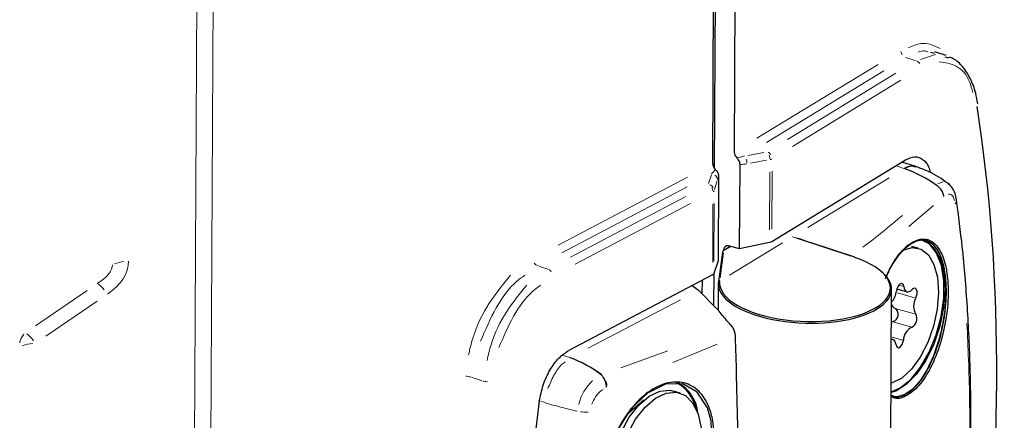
# Model space of a CAD drawing. Header units: millimetres. Extents: x 0 to 4205, y 0 to 2970.
# Tile 12 of 87: x 1590 to 1670, y 616 to 649. Entities that reach past the tile are written whole.
import ezdxf

# ---------------------------------------------------------------- set-up
doc = ezdxf.new("R2010")
doc.units = ezdxf.units.MM
doc.header["$LTSCALE"] = 5

msp = doc.modelspace()

# ---------------------------------------------------------------- linework, layer by layer
at = {"color": 8, "linetype": 'Continuous', "lineweight": 18}
for p, q in [((1603.425, 423.155), (1606.299, 980.343)), ((1607.623, 980.649), (1604.75, 423.461)), ((1663.049, 645.415), (1664.254, 645.831)), ((1649.841, 639.044), (1659.629, 645.021)), ((1660.087, 644.49), (1650.609, 638.702)), ((1652.323, 638.954), (1661.073, 644.297)), ((1661.473, 643.731), (1652.723, 638.387)), ((1649.107, 637.666), (1650.405, 637.901)), ((1650.611, 637.266), (1649.313, 637.031)), ((1650.858, 631.635), (1650.883, 636.316)), ((1651.076, 636.385), (1651.052, 631.705)), ((1661.707, 636.607), (1661.099, 636.806)), ((1633.773, 630.411), (1644.23, 635.912)), ((1645.943, 635.38), (1646.159, 636.08)), ((1646.639, 635.599), (1646.422, 634.899)), ((1660.516, 635.841), (1653.948, 631.83)), ((1664.467, 635.36), (1664.882, 635.521)), ((1644.208, 635.122), (1634.088, 629.799)), ((1634.772, 629.434), (1644.096, 634.34)), ((1644.477, 633.762), (1635.153, 628.857)), ((1646.269, 629.014), (1646.293, 633.716)), ((1646.392, 633.812), (1646.367, 629.108)), ((1664.115, 633.623), (1662.112, 631.904)), ((1652.904, 631.036), (1653.401, 630.919)), ((1657.429, 629.513), (1653.004, 630.982)), ((1647.589, 630.268), (1647.217, 630.041)), ((1651.912, 630.587), (1647.629, 627.972)), ((1647.151, 629.79), (1646.864, 627.762)), ((1661.329, 627.164), (1661.686, 627.067)), ((1591.573, 623.888), (1595.725, 626.731)), ((1636.209, 622.073), (1643.663, 625.994)), ((1661.189, 626.539), (1662.579, 626.161)), ((1596.557, 625.88), (1592.405, 623.038)), ((1661.104, 625.255), (1662.564, 624.858)), ((1660.807, 624.207), (1662.257, 623.812)), ((1660.758, 622.972), (1661.615, 622.738)), ((1646.634, 622.413), (1643.038, 620.911)), ((1634.185, 621.498), (1634.719, 621.319)), ((1638.848, 620.498), (1642.645, 621.87)), ((1637.292, 619.953), (1637.293, 619.952)), ((1637.719, 618.924), (1637.714, 618.923)), ((1632.647, 617.7), (1632.384, 617.788))]:
    msp.add_line(p, q, dxfattribs=at)
at = {"color": 7, "linetype": 'Continuous', "lineweight": 25}
for p, q in [((1648.896, 810.769), (1648.005, 637.923)), ((1646.272, 636.986), (1647.16, 809.172)), ((1646.423, 636.585), (1647.314, 809.476)), ((1664.178, 645.905), (1663.899, 645.978)), ((1665.137, 645.725), (1664.201, 646.03)), ((1665.033, 645.625), (1665.313, 645.551)), ((1651.047, 630.705), (1661.851, 637.303)), ((1662.685, 636.753), (1661.556, 637.123)), ((1648.443, 630.112), (1648.478, 636.926)), ((1646.745, 635.989), (1646.71, 629.143)), ((1664.334, 635.254), (1664.329, 635.258)), ((1647.147, 629.979), (1647.147, 629.999)), ((1647.181, 630.004), (1647.677, 630.306)), ((1648.443, 630.112), (1647.543, 630.34)), ((1650.853, 630.634), (1648.443, 630.112)), ((1657.746, 629.422), (1654.211, 630.595)), ((1662.877, 630.162), (1662.334, 630.309)), ((1646.71, 629.143), (1646.362, 628.103)), ((1647.068, 629.852), (1646.731, 627.472)), ((1646.264, 628.009), (1634.647, 621.898)), ((1645.407, 627.558), (1645.401, 626.477)), ((1646.365, 625.514), (1646.379, 628.154)), ((1644.616, 627.142), (1645.118, 626.76)), ((1646.614, 625.267), (1645.118, 626.76)), ((1646.718, 627.291), (1646.707, 625.153)), ((1646.723, 627.399), (1646.722, 627.393)), ((1660.605, 605.473), (1660.716, 626.851)), ((1661.148, 626.864), (1661.981, 626.638)), ((1660.808, 622.782), (1660.695, 622.812)), ((1637.248, 619.935), (1637.245, 619.938)), ((1643.631, 618.45), (1643.114, 618.613)), ((1640.7, 617.872), (1639.424, 616.776))]:
    msp.add_line(p, q, dxfattribs=at)
at = {"color": 7, "linetype": 'Continuous', "lineweight": 25, "flags": 128}
for points in [[(1663.127, 630.871), (1663.538, 630.716), (1664.169, 630.169), (1664.646, 629.303), (1664.94, 628.168), (1665.036, 626.83), (1664.926, 625.368), (1664.618, 623.865), (1664.129, 622.409), (1663.488, 621.085), (1662.733, 619.971), (1661.906, 619.129), (1661.056, 618.61), (1660.673, 618.489)], [(1660.673, 618.545), (1661.425, 618.869), (1662.265, 619.551), (1663.059, 620.532), (1663.759, 621.755), (1664.325, 623.148), (1664.725, 624.631), (1664.934, 626.118), (1664.941, 627.522), (1664.746, 628.762), (1664.359, 629.765), (1663.804, 630.474), (1663.112, 630.846), (1663.004, 630.87)], [(1661.735, 630.039), (1662.395, 630.209), (1663.096, 630.083), (1663.69, 629.618), (1664.14, 628.846), (1664.418, 627.813), (1664.505, 626.586)], [(1661.712, 627.06), (1661.673, 627.193), (1661.605, 627.278), (1661.516, 627.306), (1661.415, 627.273), (1661.313, 627.184), (1661.223, 627.047), (1661.153, 626.879), (1661.112, 626.698)], [(1661.712, 627.06), (1661.746, 626.909), (1661.801, 626.787), (1661.874, 626.697), (1661.962, 626.644), (1662.062, 626.629), (1662.169, 626.655), (1662.278, 626.718), (1662.386, 626.817)], [(1662.679, 626.134), (1662.742, 626.308), (1662.775, 626.489), (1662.774, 626.658), (1662.74, 626.797), (1662.675, 626.889), (1662.588, 626.924), (1662.488, 626.9), (1662.386, 626.817)], [(1664.505, 626.586), (1664.397, 625.24), (1664.101, 623.862), (1663.634, 622.536), (1663.027, 621.347), (1662.317, 620.37), (1661.549, 619.665), (1660.771, 619.277), (1660.638, 619.244)], [(1661.077, 622.36), (1661.043, 622.51), (1660.988, 622.633), (1660.915, 622.723), (1660.827, 622.776), (1660.727, 622.79), (1660.695, 622.786)], [(1661.077, 622.36), (1661.116, 622.227), (1661.184, 622.141), (1661.273, 622.114), (1661.374, 622.146), (1661.476, 622.236), (1661.566, 622.372), (1661.636, 622.54), (1661.677, 622.721)], [(1637.788, 609.419), (1638.51, 607.956), (1638.512, 607.954), (1639.627, 607.07), (1640.995, 606.869), (1642.455, 607.371), (1643.844, 608.514), (1645.011, 610.169), (1645.832, 612.152), (1646.221, 614.238), (1646.137, 616.188), (1645.843, 617.248), (1645.025, 618.531), (1643.855, 619.196), (1642.459, 619.168), (1640.996, 618.451), (1639.633, 617.135), (1638.526, 615.369), (1637.801, 613.349), (1637.543, 611.29), (1637.575, 610.561), (1637.575, 610.561)], [(1639.724, 607.833), (1639.639, 607.863), (1638.965, 608.303), (1638.445, 609.052), (1638.112, 610.064), (1637.987, 611.274), (1638.078, 612.606), (1638.378, 613.978), (1638.87, 615.301), (1639.522, 616.495), (1640.293, 617.482), (1641.134, 618.202), (1641.994, 618.609), (1642.818, 618.678), (1643.114, 618.613)], [(1639.386, 615.139), (1640.038, 616.332), (1640.809, 617.32), (1641.651, 618.04), (1642.51, 618.447), (1643.334, 618.516), (1644.069, 618.242), (1644.671, 617.642), (1645.101, 616.755), (1645.331, 615.635)]]:
    msp.add_lwpolyline(points, dxfattribs=at)
at = {"color": 8, "linetype": 'Continuous', "lineweight": 18, "flags": 128}
for points in [[(1632.112, 628.759), (1632.39, 628.665), (1632.951, 628.476)], [(1627.615, 619.445), (1627.196, 619.587), (1627.054, 619.636), (1626.777, 619.73)], [(1637.245, 619.938), (1637.285, 619.95), (1637.292, 619.953)]]:
    msp.add_lwpolyline(points, dxfattribs=at)
at = {"color": 8, "linetype": 'Continuous', "lineweight": 18}
for centre, radius, start, end in [((1662.035, 646.134), 0.567, 186.87447, 216.84895), ((1662.556, 644.792), 0.529, 33.23852, 64.71167), ((1650.523, 637.444), 0.529, 33.23852, 64.71167), ((1647.975, 637.015), 1.061, 1.84509, 18.53216), ((1649.826, 637.349), 1.061, 1.84509, 18.53216), ((1650.781, 637.941), 0.633, 282.79772, 294.32856), ((1646.183, 635.665), 0.483, 12.9815, 56.10017), ((1645.882, 634.767), 0.53, 34.77053, 75.22371), ((1645.696, 634.73), 0.6, 6.21577, 34.84903), ((1646.209, 634.922), 0.22, 299.44654, 319.16452), ((1599.09, 625.876), 3.226, 96.7312, 110.9056), ((1632.295, 629.259), 0.531, 211.21539, 242.42677), ((1632.768, 627.976), 0.531, 31.21539, 62.42677), ((1595.121, 625.249), 2.519, 37.77091, 53.47352), ((1646.818, 627.382), 0.0987, 97.40881, 141.66576), ((1646.824, 627.45), 0.0981, 96.54714, 141.39192), ((1591.705, 622.252), 1.441, 138.68281, 169.58687), ((1588.358, 620.341), 3.842, 37.29439, 49.22548), ((1591.645, 618.945), 3.519, 94.83811, 108.70793), ((1626.201, 617.794), 2.02, 75.85205, 86.50832), ((1628.191, 621.379), 2.018, 255.85569, 266.52328)]:
    msp.add_arc(centre, radius, start, end, dxfattribs=at)
at = {"color": 7, "linetype": 'Continuous', "lineweight": 25}
for centre, radius, start, end in [((1658.623, 627.392), 9.718, 54.04415, 71.24065), ((1657.737, 629.389), 0.0342, 74.20375, 123.40528), ((1659.505, 626.871), 1.616, 318.28513, 353.84321), ((1663.802, 625.473), 1.303, 149.48672, 209.60773), ((1662.019, 624.452), 0.751, 297.17067, 30.10291), ((1662.866, 622.707), 1.189, 115.07964, 179.30983), ((1631.464, 612.373), 9.521, 52.61408, 69.78775), ((1641.866, 616.544), 3.12, 12.70442, 61.44558), ((1641.961, 616.53), 3.133, 5.16256, 60.83597)]:
    msp.add_arc(centre, radius, start, end, dxfattribs=at)
at = {"color": 8, "linetype": 'Continuous', "lineweight": 18}
for centre, major_axis, ratio, start_param, end_param in [((2157.343, 431.993), (2277.094, -754.868), 0.020028, 1.796395, 1.796777), ((1648.88, 638.089), (1.363, 0.517), 0.294434, 4.092276, 4.564406), ((1646.164, 636.595), (0.611, 0.798), 0.294669, 4.376565, 4.848695), ((1649.104, 637.907), (1.774, 0.472), 0.484761, 4.226276, 4.54666), ((1646.66, 636.567), (0.178, 1.217), 0.15342, 3.920006, 4.24039), ((1593.586, 628.022), (4.184, 0.98), 0.415743, 5.400329, 6.183857), ((1593.321, 628.827), (5.751, 0.498), 0.631742, 5.441789, 6.225317), ((1653.72, 627.161), (6.898, -0.26), 0.422779, 3.097922, 3.120913)]:
    msp.add_ellipse(centre, major_axis=major_axis, ratio=ratio, start_param=start_param, end_param=end_param, dxfattribs=at)
at = {"color": 7, "linetype": 'Continuous', "lineweight": 25}
for centre, major_axis, ratio, start_param, end_param in [((1610.814, 583.718), (27.847, 102.292), 0.501856, 4.958314, 5.44341), ((1648.413, 637.804), (-0.247, 0.435), 0.746198, 0.914734, 1.978494), ((1646.68, 636.867), (-0.247, 0.435), 0.746198, 0.914734, 1.978494), ((1647.177, 629.91), (0.097, 0.105), 0.490275, 1.051081, 2.652106), ((1647.555, 629.879), (-0.247, 0.435), 0.746198, 5.66203, 7.19792), ((1650.629, 630.803), (0.5, 0.013), 0.387782, 5.166401, 5.69), ((1653.72, 627.161), (6.898, -0.26), 0.422779, 3.120913, 7.251806), ((1645.866, 628.118), (0.5, 0.012), 0.385996, 5.620846, 6.144445), ((1653.717, 627.071), (6.998, -0.26), 0.42254, 3.120706, 6.790803)]:
    msp.add_ellipse(centre, major_axis=major_axis, ratio=ratio, start_param=start_param, end_param=end_param, dxfattribs=at)
at = {"color": 8, "linetype": 'Continuous', "lineweight": 18}
for points, knots in [([(1662.063, 646.35), (1662.411, 646.505), (1663.347, 646.923), (1664.136, 646.539), (1664.632, 646.297)], [0, 0, 0, 0, 0.37135, 1, 1, 1, 1]), ([(1663.639, 646.047), (1663.56, 646.074), (1663.322, 646.156), (1663.049, 646.074), (1662.867, 646.02)], [0, 0, 0, 0, 0.331899, 1, 1, 1, 1]), ([(1667.277, 642.74), (1667.196, 643.044), (1666.93, 644.046), (1665.996, 645.043), (1665.043, 645.172), (1664.566, 645.236)], [0, 0, 0, 0, 0.178698, 0.589437, 1, 1, 1, 1]), ([(1662.933, 636.64), (1662.928, 636.644), (1662.914, 636.655), (1662.908, 636.663), (1662.912, 636.666), (1662.921, 636.664), (1662.932, 636.661), (1662.947, 636.656), (1662.966, 636.649), (1662.98, 636.643), (1662.988, 636.64)], [0, 0, 0, 0, 0.168015, 0.468783, 0.619327, 0.690411, 0.762264, 0.82351, 0.891177, 1, 1, 1, 1]), ([(1665.805, 634.017), (1665.791, 634.073), (1665.734, 634.286), (1665.564, 634.502), (1665.387, 634.519), (1665.302, 634.527)], [0, 0, 0, 0, 0.155706, 0.595555, 1, 1, 1, 1]), ([(1658.389, 630.235), (1658.394, 630.239), (1659.514, 631.06), (1660.554, 631.935), (1661.59, 632.807)], [0, 0, 0, 0, 0.0039013, 1, 1, 1, 1]), ([(1653.283, 630.9), (1653.12, 630.951), (1652.931, 631.011), (1652.742, 631.07), (1652.715, 631.078)], [0, 0, 0, 0, 0.860489, 1, 1, 1, 1]), ([(1626.544, 621.537), (1626.648, 621.989), (1626.991, 623.473), (1628.165, 625.844), (1629.349, 627.261), (1629.941, 627.969)], [0, 0, 0, 0, 0.1796207, 0.5899329, 1, 1, 1, 1]), ([(1631.089, 627.979), (1630.862, 627.819), (1630.025, 627.228), (1628.698, 625.4), (1627.914, 623.566), (1627.522, 622.648)], [0, 0, 0, 0, 0.1566091, 0.5781787, 1, 1, 1, 1]), ([(1628.038, 621.086), (1628.137, 621.514), (1628.463, 622.919), (1629.575, 625.165), (1630.696, 626.508), (1631.257, 627.179)], [0, 0, 0, 0, 0.179431, 0.589838, 1, 1, 1, 1]), ([(1632.368, 627.162), (1632.153, 627.01), (1631.364, 626.451), (1630.11, 624.724), (1629.37, 622.991), (1628.999, 622.125)], [0, 0, 0, 0, 0.157046, 0.578397, 1, 1, 1, 1]), ([(1666.281, 601.66), (1666.429, 603.074), (1666.801, 606.609), (1666.999, 612.109), (1667.07, 618.203), (1666.896, 622.118), (1666.809, 624.077)], [0, 0, 0, 0, 0.181755, 0.454437, 0.727119, 1, 1, 1, 1]), ([(1634.754, 621.307), (1635.154, 621.149), (1635.956, 620.832), (1636.796, 620.312), (1637.232, 619.996), (1637.292, 619.953)], [0, 0, 0, 0, 0.463262, 0.926524, 1, 1, 1, 1]), ([(1634.361, 620.986), (1634.262, 620.912), (1633.932, 620.664), (1633.413, 619.913), (1633.11, 619.191), (1632.958, 618.83)], [0, 0, 0, 0, 0.176402, 0.588201, 1, 1, 1, 1]), ([(1635.466, 617.537), (1635.495, 617.661), (1635.596, 618.096), (1635.966, 618.8), (1636.352, 619.234), (1636.546, 619.452)], [0, 0, 0, 0, 0.167197, 0.582674, 1, 1, 1, 1]), ([(1637.719, 619.051), (1637.718, 619.064), (1637.711, 619.184), (1637.674, 619.305), (1637.641, 619.414)], [0, 0, 0, 0, 0.104904, 1, 1, 1, 1]), ([(1637.417, 618.744), (1637.343, 618.7), (1637.115, 618.564), (1636.775, 618.149), (1636.589, 617.748), (1636.497, 617.548)], [0, 0, 0, 0, 0.195515, 0.59885, 1, 1, 1, 1]), ([(1632.664, 617.694), (1633.129, 617.553), (1633.969, 617.298), (1634.905, 617.081), (1635.323, 616.984)], [0, 0, 0, 0, 0.554106, 1, 1, 1, 1]), ([(1636.216, 616.906), (1636.184, 616.904), (1636.082, 616.896), (1635.866, 616.904), (1635.684, 616.925), (1635.593, 616.935)], [0, 0, 0, 0, 0.187058, 0.593529, 1, 1, 1, 1])]:
    msp.add_open_spline(points, degree=3, knots=knots, dxfattribs=at)
at = {"color": 7, "linetype": 'Continuous', "lineweight": 25}
for points, knots in [([(1667.673, 641.818), (1667.626, 642.115), (1667.505, 642.877), (1667.107, 643.906), (1666.495, 644.842), (1665.892, 645.425), (1665.47, 645.564), (1665.36, 645.601)], [0, 0, 0, 0, 0.159566, 0.410194, 0.663257, 0.912157, 1, 1, 1, 1]), ([(1648.478, 636.926), (1648.473, 636.98), (1648.463, 637.087), (1648.389, 637.251), (1648.301, 637.376), (1648.235, 637.441), (1648.213, 637.462)], [0, 0, 0, 0, 0.272116, 0.543017, 0.848368, 1, 1, 1, 1]), ([(1661.851, 637.303), (1662.099, 637.415), (1662.595, 637.638), (1663.24, 637.397), (1663.678, 636.931), (1663.796, 636.442), (1663.833, 636.29)], [0, 0, 0, 0, 0.289677, 0.579361, 0.868917, 1, 1, 1, 1]), ([(1646.48, 636.525), (1646.537, 636.464), (1646.637, 636.357), (1646.728, 636.162), (1646.74, 636.046), (1646.745, 635.989)], [0, 0, 0, 0, 0.407167, 0.713105, 1, 1, 1, 1]), ([(1662.672, 636.713), (1662.58, 636.754), (1662.303, 636.876), (1661.969, 636.706), (1661.748, 636.594)], [0, 0, 0, 0, 0.334578, 1, 1, 1, 1]), ([(1662.667, 636.701), (1662.555, 636.748), (1662.276, 636.864), (1661.945, 636.695), (1661.748, 636.594)], [0, 0, 0, 0, 0.403396, 1, 1, 1, 1]), ([(1665.428, 635.281), (1664.959, 635.625), (1664.126, 636.236), (1663.121, 636.601), (1662.682, 636.76)], [0, 0, 0, 0, 0.562733, 1, 1, 1, 1]), ([(1664.937, 634.329), (1664.936, 634.338), (1664.933, 634.389), (1664.909, 634.542), (1664.813, 634.788), (1664.61, 635.065), (1664.426, 635.191), (1664.334, 635.254)], [0, 0, 0, 0, 0.026334, 0.144386, 0.429619, 0.714809, 1, 1, 1, 1]), ([(1665.95, 634.079), (1665.92, 634.244), (1665.853, 634.621), (1665.642, 635.076), (1665.372, 635.292), (1665.277, 635.369)], [0, 0, 0, 0, 0.33658, 0.765688, 1, 1, 1, 1]), ([(1665.784, 595.746), (1665.975, 597.355), (1666.357, 600.578), (1666.773, 605.47), (1667.037, 610.414), (1667.151, 615.455), (1667.098, 620.476), (1666.866, 625.433), (1666.496, 629.971), (1666.132, 632.792), (1665.968, 634.06)], [0, 0, 0, 0, 0.118892, 0.23828, 0.364737, 0.492977, 0.625815, 0.758565, 0.891541, 1, 1, 1, 1]), ([(1665.881, 633.76), (1665.885, 633.765), (1665.898, 633.783), (1665.949, 633.865), (1665.995, 633.973), (1665.964, 634.057), (1665.956, 634.08)], [0, 0, 0, 0, 0.0518923, 0.1670614, 0.7714154, 1, 1, 1, 1]), ([(1654.219, 630.584), (1653.929, 630.686), (1653.617, 630.795), (1653.304, 630.893), (1653.283, 630.9)], [0, 0, 0, 0, 0.933964, 1, 1, 1, 1]), ([(1665.124, 627.394), (1665.085, 627.774), (1664.984, 628.765), (1664.708, 629.529), (1664.292, 630.269), (1663.781, 630.807), (1662.822, 630.898), (1661.781, 630.253), (1660.857, 629.16), (1660.4, 628.151), (1660.22, 627.751)], [0, 0, 0, 0, 0.0987487, 0.2573852, 0.2576123, 0.417114, 0.5768515, 0.7364493, 0.8957349, 1, 1, 1, 1]), ([(1660.233, 627.731), (1660.366, 628.02), (1660.68, 628.709), (1661.265, 629.573), (1661.93, 630.297), (1662.596, 630.733), (1663.218, 630.872), (1663.783, 630.724), (1664.283, 630.266), (1664.688, 629.537), (1664.853, 628.867), (1664.934, 628.542)], [0, 0, 0, 0, 0.083535, 0.198573, 0.312789, 0.426755, 0.541195, 0.656753, 0.775256, 0.891139, 1, 1, 1, 1]), ([(1660.24, 627.721), (1660.434, 628.15), (1660.908, 629.198), (1661.861, 630.326), (1662.921, 630.98), (1663.899, 630.888), (1664.672, 630.07), (1665.122, 628.815), (1665.226, 627.807), (1665.265, 627.421)], [0, 0, 0, 0, 0.109352, 0.26774, 0.426443, 0.585282, 0.743876, 0.901823, 1, 1, 1, 1]), ([(1664.934, 628.542), (1664.967, 628.351), (1665.064, 627.793), (1665.123, 626.732), (1665.057, 625.369), (1664.848, 623.958), (1664.508, 622.572), (1664.049, 621.28), (1663.494, 620.146), (1662.869, 619.226), (1662.204, 618.563), (1661.543, 618.208), (1661.031, 618.109), (1660.767, 618.232), (1660.691, 618.268)], [0, 0, 0, 0, 0.047297, 0.138054, 0.229556, 0.320862, 0.412609, 0.504613, 0.596258, 0.688045, 0.779775, 0.870845, 0.962611, 1, 1, 1, 1]), ([(1646.731, 627.472), (1646.73, 627.466), (1646.727, 627.442), (1646.724, 627.417), (1646.723, 627.399)], [0, 0, 0, 0, 0.249996, 1, 1, 1, 1]), ([(1660.716, 618.251), (1660.741, 618.233), (1661.052, 618.011), (1661.806, 618.258), (1662.842, 619.05), (1663.801, 620.534), (1664.557, 622.441), (1665.037, 624.574), (1665.176, 626.269), (1665.135, 627.151), (1665.124, 627.394)], [0, 0, 0, 0, 0.01358, 0.168846, 0.324465, 0.479859, 0.634492, 0.788295, 0.941743, 1, 1, 1, 1]), ([(1665.265, 627.421), (1665.277, 627.174), (1665.318, 626.278), (1665.176, 624.556), (1664.686, 622.391), (1663.915, 620.453), (1662.938, 618.949), (1661.882, 618.138), (1661.095, 617.897), (1660.762, 618.142), (1660.718, 618.174)], [0, 0, 0, 0, 0.057697, 0.209668, 0.361993, 0.515149, 0.669069, 0.82322, 0.977021, 1, 1, 1, 1]), ([(1647.716, 623.956), (1647.454, 624.261), (1647.059, 624.721), (1646.726, 625.129), (1646.614, 625.267)], [0, 0, 0, 0, 0.662737, 1, 1, 1, 1]), ([(1660.691, 624.238), (1660.755, 624.241), (1660.883, 624.245), (1661.056, 624.344), (1661.175, 624.485), (1661.243, 624.644), (1661.267, 624.809), (1661.241, 624.981), (1661.167, 625.136), (1661.077, 625.233), (1661.013, 625.273), (1660.998, 625.283)], [0, 0, 0, 0, 0.140273, 0.281228, 0.408321, 0.499572, 0.610153, 0.720586, 0.835019, 0.960061, 1, 1, 1, 1]), ([(1660.709, 625.581), (1660.746, 625.523), (1660.821, 625.403), (1660.938, 625.324), (1660.998, 625.283)], [0, 0, 0, 0, 0.482954, 1, 1, 1, 1]), ([(1647.716, 623.956), (1647.78, 623.872), (1647.908, 623.702), (1648.047, 623.375), (1648.071, 623.155), (1648.084, 623.041)], [0, 0, 0, 0, 0.323495, 0.646969, 1, 1, 1, 1]), ([(1648.084, 623.041), (1648.116, 621.998), (1648.315, 615.341), (1648.397, 608.728), (1648.466, 603.152)], [0, 0, 0, 0, 0.156719, 1, 1, 1, 1]), ([(1632.262, 617.794), (1632.35, 618.232), (1632.526, 619.107), (1633.097, 620.329), (1633.824, 621.344), (1634.372, 621.713), (1634.647, 621.898)], [0, 0, 0, 0, 0.249744, 0.499494, 0.749134, 1, 1, 1, 1]), ([(1637.688, 618.914), (1637.688, 618.923), (1637.688, 618.976), (1637.676, 619.136), (1637.612, 619.401), (1637.462, 619.71), (1637.32, 619.86), (1637.248, 619.935)], [0, 0, 0, 0, 0.025265, 0.14362, 0.429104, 0.714551, 1, 1, 1, 1]), ([(1637.584, 610.494), (1637.569, 610.738), (1637.512, 611.637), (1637.736, 613.333), (1638.483, 615.424), (1639.631, 617.253), (1641.04, 618.616), (1642.552, 619.357), (1643.993, 619.388), (1645.201, 618.702), (1645.943, 617.535), (1646.359, 616.029), (1646.436, 614.256), (1646.034, 612.098), (1645.185, 610.045), (1643.978, 608.33), (1642.542, 607.145), (1641.033, 606.626), (1639.617, 606.832), (1638.471, 607.748), (1637.794, 609.067), (1637.643, 610.097), (1637.584, 610.494)], [0, 0, 0, 0, 0.019987, 0.073366, 0.126646, 0.18006, 0.233728, 0.287605, 0.341548, 0.395433, 0.449204, 0.483009, 0.536516, 0.590026, 0.643501, 0.696975, 0.750528, 0.804252, 0.858178, 0.91221, 0.966146, 1, 1, 1, 1]), ([(1632.262, 617.794), (1631.955, 615.421), (1631.342, 610.676), (1630.841, 603.623), (1630.659, 596.656), (1630.836, 590.124), (1631.288, 584.057), (1631.802, 580.375), (1632.06, 578.53)], [0, 0, 0, 0, 0.171354, 0.342709, 0.518111, 0.693514, 0.846409, 1, 1, 1, 1])]:
    msp.add_open_spline(points, degree=3, knots=knots, dxfattribs=at)

doc.saveas('drawing.dxf')
